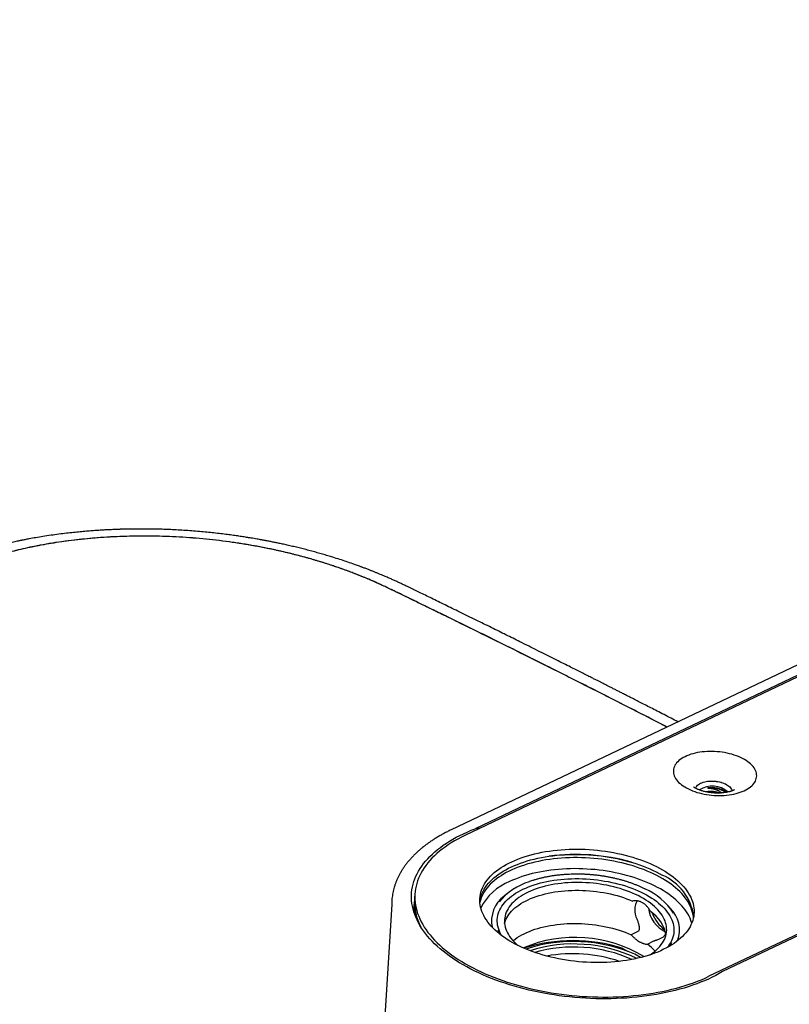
# Model space of a CAD drawing. Header units: millimetres. Extents: x 8 to 1894, y 12 to 2723.
# Tile 52 of 152: x 1396 to 1496, y 1117 to 1245. Entities that reach past the tile are written whole.
import ezdxf

# ---------------------------------------------------------------- set-up
doc = ezdxf.new("R2010")
doc.units = ezdxf.units.MM

msp = doc.modelspace()

# ---------------------------------------------------------------- linework, layer by layer
at = {"color": 7, "linetype": 'Continuous', "lineweight": 30}
for p, q in [((1672.87, 1244.85), (1451.9, 1139.61)), ((1676.99, 1245.22), (1453.69, 1138.87)), ((1676.55, 1245.25), (1455.01, 1139.74)), ((1708.81, 1226.85), (1485.51, 1120.5)), ((1708.83, 1226.61), (1487.29, 1121.11)), ((1487.8, 1144.49), (1487.76, 1144.54)), ((1447.16, 1131.31), (1447.11, 1130.64)), ((1459.11, 1131.21), (1458.82, 1130.97)), ((1447.08, 1130.21), (1447, 1129)), ((1444.14, 1129.88), (1442.87, 1109.53)), ((1480.46, 1129.4), (1480.21, 1129.68)), ((1476.22, 1126.33), (1475.36, 1125.92)), ((1477.48, 1124.7), (1478.33, 1125.11)), ((1474.2, 1124.16), (1474.87, 1123.77)), ((1474.2, 1124.16), (1474.2, 1124.01)), ((1476.59, 1122.94), (1475.84, 1123.37))]:
    msp.add_line(p, q, dxfattribs=at)
at = {"color": 7, "linetype": 'Continuous', "lineweight": 30, "flags": 128}
for points in [[(1490.14, 1148.78), (1489.89, 1148.91), (1489.64, 1149.03), (1489.37, 1149.15), (1489.09, 1149.26), (1488.8, 1149.36), (1488.5, 1149.45), (1488.2, 1149.53), (1487.88, 1149.61), (1487.56, 1149.67), (1487.24, 1149.72), (1486.91, 1149.76), (1486.58, 1149.79), (1486.25, 1149.82), (1485.92, 1149.83), (1485.59, 1149.83), (1485.26, 1149.81), (1484.94, 1149.79), (1484.62, 1149.76), (1484.31, 1149.72), (1484, 1149.67), (1483.71, 1149.6), (1483.42, 1149.53), (1483.14, 1149.45), (1482.88, 1149.35), (1482.63, 1149.25), (1482.39, 1149.14), (1482.17, 1149.03), (1481.96, 1148.9), (1481.77, 1148.77), (1481.59, 1148.63), (1481.44, 1148.48), (1481.3, 1148.33), (1481.18, 1148.18), (1481.08, 1148.02), (1481, 1147.85), (1480.93, 1147.68), (1480.89, 1147.51), (1480.87, 1147.34), (1480.87, 1147.16), (1480.88, 1146.99), (1480.92, 1146.81), (1480.98, 1146.64), (1481.06, 1146.46), (1481.16, 1146.29), (1481.27, 1146.12), (1481.41, 1145.96), (1481.56, 1145.79), (1481.74, 1145.64), (1481.92, 1145.48), (1482.13, 1145.33), (1482.35, 1145.19), (1482.58, 1145.06), (1482.83, 1144.93), (1483.09, 1144.81), (1483.37, 1144.69), (1483.65, 1144.59), (1483.95, 1144.49), (1484.25, 1144.41), (1484.56, 1144.33), (1484.88, 1144.26), (1485.2, 1144.2), (1485.53, 1144.16), (1485.86, 1144.12), (1486.19, 1144.09), (1486.52, 1144.08), (1486.85, 1144.07), (1487.18, 1144.08), (1487.5, 1144.09), (1487.82, 1144.12), (1488.14, 1144.16), (1488.45, 1144.21), (1488.75, 1144.26), (1489.04, 1144.33), (1489.32, 1144.41), (1489.59, 1144.5), (1489.85, 1144.59), (1490.09, 1144.7), (1490.32, 1144.81), (1490.54, 1144.93), (1490.74, 1145.06), (1490.92, 1145.2), (1491.09, 1145.34), (1491.24, 1145.49), (1491.37, 1145.64), (1491.48, 1145.8), (1491.57, 1145.97), (1491.64, 1146.13), (1491.69, 1146.3), (1491.72, 1146.47), (1491.74, 1146.65), (1491.73, 1146.82), (1491.7, 1147), (1491.65, 1147.17), (1491.58, 1147.35), (1491.49, 1147.52), (1491.39, 1147.69), (1491.26, 1147.86), (1491.12, 1148.02), (1490.95, 1148.19), (1490.77, 1148.34), (1490.58, 1148.49), (1490.36, 1148.64), (1490.14, 1148.78)], [(1483.76, 1145.03), (1483.79, 1145.09), (1483.85, 1145.2), (1483.93, 1145.31), (1484.03, 1145.41), (1484.14, 1145.5), (1484.28, 1145.59), (1484.43, 1145.67), (1484.59, 1145.74), (1484.77, 1145.8), (1484.96, 1145.85), (1485.16, 1145.89), (1485.37, 1145.93), (1485.58, 1145.95), (1485.8, 1145.96), (1486.02, 1145.96), (1486.24, 1145.95), (1486.46, 1145.92), (1486.68, 1145.89), (1486.9, 1145.85), (1487.11, 1145.79), (1487.31, 1145.73), (1487.49, 1145.66), (1487.67, 1145.58), (1487.84, 1145.49), (1487.99, 1145.4), (1488.12, 1145.3), (1488.24, 1145.19), (1488.34, 1145.08), (1488.42, 1144.97), (1488.48, 1144.85), (1488.52, 1144.73), (1488.53, 1144.69)], [(1487.29, 1121.11), (1486.85, 1120.86), (1486.4, 1120.61), (1485.93, 1120.38), (1485.44, 1120.15), (1484.94, 1119.93), (1484.43, 1119.72), (1483.91, 1119.52), (1483.37, 1119.33), (1482.82, 1119.15), (1482.26, 1118.97), (1481.68, 1118.81), (1481.1, 1118.66), (1480.51, 1118.51), (1479.9, 1118.38), (1479.29, 1118.25), (1478.67, 1118.14), (1478.04, 1118.04), (1477.4, 1117.94), (1476.76, 1117.86), (1476.11, 1117.79), (1475.45, 1117.72), (1474.79, 1117.67), (1474.12, 1117.63), (1473.45, 1117.6), (1472.78, 1117.58), (1472.11, 1117.57), (1471.43, 1117.57), (1470.75, 1117.58), (1470.07, 1117.61), (1469.39, 1117.64), (1468.7, 1117.69), (1468.02, 1117.74), (1467.34, 1117.81), (1466.67, 1117.88), (1465.99, 1117.97), (1465.32, 1118.07), (1464.66, 1118.17), (1463.99, 1118.29), (1463.34, 1118.42), (1462.68, 1118.56), (1462.04, 1118.71), (1461.4, 1118.86), (1460.76, 1119.03), (1460.14, 1119.21), (1459.52, 1119.39), (1458.92, 1119.59), (1458.32, 1119.79), (1457.73, 1120), (1457.16, 1120.22), (1456.59, 1120.45), (1456.03, 1120.69), (1455.49, 1120.94), (1454.96, 1121.19), (1454.45, 1121.45), (1453.94, 1121.72), (1453.45, 1121.99), (1452.98, 1122.28), (1452.52, 1122.56), (1452.07, 1122.86), (1451.64, 1123.16), (1451.23, 1123.47), (1450.83, 1123.78), (1450.45, 1124.1), (1450.08, 1124.42), (1449.74, 1124.75), (1449.41, 1125.08), (1449.1, 1125.41), (1448.8, 1125.75), (1448.53, 1126.09), (1448.27, 1126.44), (1448.03, 1126.79), (1447.82, 1127.14), (1447.62, 1127.49), (1447.44, 1127.85), (1447.28, 1128.21), (1447.14, 1128.57), (1447.02, 1128.93), (1446.92, 1129.29), (1446.84, 1129.65), (1446.78, 1130.01), (1446.74, 1130.37), (1446.72, 1130.73), (1446.72, 1131.09), (1446.74, 1131.44), (1446.78, 1131.8), (1446.85, 1132.15), (1446.93, 1132.5), (1447.03, 1132.85), (1447.15, 1133.2), (1447.29, 1133.54), (1447.45, 1133.88), (1447.64, 1134.22), (1447.84, 1134.55), (1448.06, 1134.88), (1448.3, 1135.2), (1448.55, 1135.52), (1448.83, 1135.84), (1449.13, 1136.14), (1449.44, 1136.45), (1449.77, 1136.74), (1450.12, 1137.03), (1450.48, 1137.32), (1450.87, 1137.59), (1451.27, 1137.86), (1451.68, 1138.13), (1452.11, 1138.38), (1452.56, 1138.63), (1453.02, 1138.87), (1453.5, 1139.1), (1453.99, 1139.32), (1454.5, 1139.54), (1455.01, 1139.74)], [(1453.69, 1138.87), (1453.22, 1138.64), (1452.77, 1138.4), (1452.33, 1138.15), (1451.9, 1137.89), (1451.49, 1137.63), (1451.1, 1137.36), (1450.72, 1137.08), (1450.36, 1136.8), (1450.02, 1136.51), (1449.7, 1136.21), (1449.39, 1135.91), (1449.11, 1135.6), (1448.84, 1135.28), (1448.59, 1134.96), (1448.36, 1134.64), (1448.15, 1134.31), (1447.96, 1133.98), (1447.79, 1133.64), (1447.64, 1133.3), (1447.51, 1132.96), (1447.4, 1132.61), (1447.31, 1132.26), (1447.24, 1131.91), (1447.19, 1131.56), (1447.16, 1131.2), (1447.15, 1130.84), (1447.16, 1130.49), (1447.19, 1130.13), (1447.24, 1129.77), (1447.32, 1129.41), (1447.41, 1129.05), (1447.52, 1128.69), (1447.66, 1128.33), (1447.81, 1127.98), (1447.98, 1127.62), (1448.18, 1127.27), (1448.39, 1126.92), (1448.62, 1126.57), (1448.87, 1126.23), (1449.14, 1125.89), (1449.43, 1125.55), (1449.74, 1125.21), (1450.06, 1124.88), (1450.41, 1124.55), (1450.77, 1124.23), (1451.15, 1123.92), (1451.54, 1123.61), (1451.95, 1123.3), (1452.38, 1123), (1452.82, 1122.71), (1453.28, 1122.42), (1453.76, 1122.14), (1454.24, 1121.86), (1454.74, 1121.6), (1455.26, 1121.34), (1455.79, 1121.09), (1456.33, 1120.84), (1456.88, 1120.61), (1457.45, 1120.38), (1458.02, 1120.16), (1458.61, 1119.95), (1459.21, 1119.75), (1459.81, 1119.55), (1460.43, 1119.37), (1461.05, 1119.2), (1461.68, 1119.03), (1462.32, 1118.88), (1462.96, 1118.73), (1463.62, 1118.6), (1464.27, 1118.47), (1464.93, 1118.36), (1465.6, 1118.26), (1466.27, 1118.16), (1466.94, 1118.08), (1467.61, 1118.01), (1468.29, 1117.95), (1468.97, 1117.89), (1469.65, 1117.85), (1470.33, 1117.82), (1471, 1117.81), (1471.68, 1117.8), (1472.35, 1117.8), (1473.03, 1117.81), (1473.69, 1117.84), (1474.36, 1117.87), (1475.02, 1117.92), (1475.68, 1117.98), (1476.33, 1118.05), (1476.97, 1118.12), (1477.61, 1118.21), (1478.24, 1118.31), (1478.86, 1118.42), (1479.47, 1118.54), (1480.08, 1118.67), (1480.67, 1118.81), (1481.26, 1118.96), (1481.83, 1119.12), (1482.4, 1119.29), (1482.95, 1119.47), (1483.49, 1119.66), (1484.01, 1119.86), (1484.53, 1120.06), (1485.03, 1120.28), (1485.51, 1120.5)], [(1479.47, 1134.38), (1479.84, 1134.16), (1480.19, 1133.93), (1480.53, 1133.7), (1480.85, 1133.46), (1481.16, 1133.22), (1481.45, 1132.97), (1481.73, 1132.71), (1481.98, 1132.45), (1482.22, 1132.19), (1482.44, 1131.92), (1482.64, 1131.65), (1482.82, 1131.38), (1482.99, 1131.1), (1483.13, 1130.83), (1483.25, 1130.55), (1483.36, 1130.27), (1483.44, 1129.99), (1483.51, 1129.7), (1483.55, 1129.42), (1483.57, 1129.14), (1483.58, 1128.86), (1483.56, 1128.58), (1483.52, 1128.3), (1483.47, 1128.03), (1483.39, 1127.76), (1483.29, 1127.48), (1483.17, 1127.22), (1483.04, 1126.95), (1482.88, 1126.69), (1482.71, 1126.44), (1482.51, 1126.19), (1482.3, 1125.94), (1482.07, 1125.7), (1481.82, 1125.47), (1481.55, 1125.24), (1481.27, 1125.02), (1480.96, 1124.8), (1480.65, 1124.59), (1480.31, 1124.39), (1479.96, 1124.2), (1479.6, 1124.02), (1479.22, 1123.84), (1478.83, 1123.67), (1478.42, 1123.51), (1478, 1123.36), (1477.57, 1123.22), (1477.13, 1123.09), (1476.67, 1122.96), (1476.21, 1122.85), (1475.73, 1122.75), (1475.25, 1122.66), (1474.76, 1122.57), (1474.26, 1122.5), (1473.76, 1122.44), (1473.25, 1122.39), (1472.73, 1122.35), (1472.21, 1122.32), (1471.69, 1122.3), (1471.16, 1122.29), (1470.63, 1122.29), (1470.1, 1122.3), (1469.56, 1122.33), (1469.03, 1122.36), (1468.5, 1122.41), (1467.97, 1122.46), (1467.44, 1122.53), (1466.92, 1122.6), (1466.4, 1122.69), (1465.89, 1122.79), (1465.38, 1122.89), (1464.87, 1123.01), (1464.37, 1123.14), (1463.88, 1123.27), (1463.4, 1123.42), (1462.93, 1123.57), (1462.47, 1123.73), (1462.02, 1123.9), (1461.58, 1124.08), (1461.15, 1124.27), (1460.73, 1124.47), (1460.32, 1124.67), (1459.93, 1124.88), (1459.56, 1125.1), (1459.19, 1125.32), (1458.85, 1125.55), (1458.51, 1125.79), (1458.2, 1126.03), (1457.9, 1126.28), (1457.62, 1126.53), (1457.35, 1126.79), (1457.11, 1127.05), (1456.88, 1127.32), (1456.67, 1127.58), (1456.48, 1127.86), (1456.3, 1128.13), (1456.15, 1128.41), (1456.02, 1128.68), (1455.9, 1128.96), (1455.81, 1129.25), (1455.73, 1129.53), (1455.68, 1129.81), (1455.64, 1130.09), (1455.63, 1130.37), (1455.64, 1130.65), (1455.66, 1130.93), (1455.71, 1131.21), (1455.78, 1131.48), (1455.87, 1131.75), (1455.97, 1132.02), (1456.1, 1132.29), (1456.25, 1132.55), (1456.41, 1132.81), (1456.6, 1133.06), (1456.8, 1133.31), (1457.02, 1133.55), (1457.26, 1133.79), (1457.52, 1134.02), (1457.8, 1134.24), (1458.09, 1134.46), (1458.4, 1134.67), (1458.73, 1134.88), (1459.07, 1135.08), (1459.43, 1135.26), (1459.8, 1135.45), (1460.19, 1135.62), (1460.59, 1135.78), (1461, 1135.94), (1461.42, 1136.08), (1461.86, 1136.22), (1462.31, 1136.35), (1462.77, 1136.46), (1463.24, 1136.57), (1463.72, 1136.67), (1464.2, 1136.76), (1464.7, 1136.84), (1465.2, 1136.9), (1465.71, 1136.96), (1466.22, 1137.01), (1466.74, 1137.04), (1467.26, 1137.07), (1467.79, 1137.08), (1468.32, 1137.08), (1468.85, 1137.08), (1469.38, 1137.06), (1469.91, 1137.03), (1470.44, 1136.99), (1470.97, 1136.94), (1471.5, 1136.88), (1472.03, 1136.81), (1472.55, 1136.73), (1473.07, 1136.64), (1473.58, 1136.53), (1474.09, 1136.42), (1474.59, 1136.3), (1475.08, 1136.17), (1475.57, 1136.03), (1476.04, 1135.88), (1476.51, 1135.72), (1476.97, 1135.56), (1477.41, 1135.38), (1477.85, 1135.2), (1478.27, 1135), (1478.68, 1134.8), (1479.08, 1134.6), (1479.47, 1134.38)], [(1455.63, 1130.36), (1455.66, 1130.53), (1455.73, 1130.8), (1455.82, 1131.07), (1455.92, 1131.34), (1456.05, 1131.61), (1456.2, 1131.87), (1456.36, 1132.13), (1456.55, 1132.38), (1456.75, 1132.63), (1456.97, 1132.87), (1457.22, 1133.11), (1457.47, 1133.34), (1457.75, 1133.56), (1458.04, 1133.78), (1458.35, 1134), (1458.68, 1134.2), (1459.02, 1134.4), (1459.38, 1134.59), (1459.75, 1134.77), (1460.14, 1134.94), (1460.54, 1135.1), (1460.95, 1135.26), (1461.37, 1135.4), (1461.81, 1135.54), (1462.26, 1135.67), (1462.72, 1135.79), (1463.19, 1135.89), (1463.67, 1135.99), (1464.15, 1136.08), (1464.65, 1136.16), (1465.15, 1136.22), (1465.66, 1136.28), (1466.17, 1136.33), (1466.69, 1136.36), (1467.21, 1136.39), (1467.74, 1136.4), (1468.27, 1136.4), (1468.8, 1136.4), (1469.33, 1136.38), (1469.86, 1136.35), (1470.39, 1136.31), (1470.92, 1136.26), (1471.45, 1136.2), (1471.98, 1136.13), (1472.5, 1136.05), (1473.02, 1135.96), (1473.53, 1135.85), (1474.04, 1135.74), (1474.54, 1135.62), (1475.03, 1135.49), (1475.52, 1135.35), (1475.99, 1135.2), (1476.46, 1135.04), (1476.92, 1134.88), (1477.37, 1134.7), (1477.8, 1134.52), (1478.22, 1134.32), (1478.64, 1134.12), (1479.03, 1133.92), (1479.42, 1133.7)], [(1483.49, 1128.12), (1483.48, 1128.25), (1483.44, 1128.53), (1483.38, 1128.81), (1483.3, 1129.09), (1483.2, 1129.37), (1483.08, 1129.65), (1482.94, 1129.93), (1482.78, 1130.21), (1482.61, 1130.48), (1482.41, 1130.75), (1482.2, 1131.02), (1481.96, 1131.28), (1481.71, 1131.54), (1481.44, 1131.8), (1481.16, 1132.05), (1480.85, 1132.3), (1480.53, 1132.54), (1480.2, 1132.77), (1479.85, 1133), (1479.48, 1133.22), (1479.1, 1133.44), (1478.71, 1133.65), (1478.3, 1133.85), (1477.88, 1134.04), (1477.44, 1134.23), (1477, 1134.41), (1476.55, 1134.58), (1476.08, 1134.74), (1475.61, 1134.89), (1475.12, 1135.03), (1474.63, 1135.17), (1474.13, 1135.29), (1473.63, 1135.4), (1473.12, 1135.51), (1472.6, 1135.6), (1472.08, 1135.69), (1471.55, 1135.76), (1471.02, 1135.82), (1470.49, 1135.87), (1469.96, 1135.92), (1469.43, 1135.95), (1468.9, 1135.97), (1468.37, 1135.98), (1467.84, 1135.98), (1467.31, 1135.97), (1466.79, 1135.94), (1466.27, 1135.91), (1465.75, 1135.87), (1465.24, 1135.81), (1464.74, 1135.75), (1464.24, 1135.67), (1463.76, 1135.59), (1463.28, 1135.49), (1462.8, 1135.39), (1462.34, 1135.27), (1461.89, 1135.15), (1461.45, 1135.01), (1461.02, 1134.87), (1460.61, 1134.72), (1460.2, 1134.56), (1459.81, 1134.39), (1459.44, 1134.21), (1459.08, 1134.02), (1458.73, 1133.82), (1458.4, 1133.62), (1458.09, 1133.41), (1457.79, 1133.2), (1457.51, 1132.97), (1457.25, 1132.74), (1457, 1132.51), (1456.78, 1132.26), (1456.57, 1132.02), (1456.38, 1131.77), (1456.21, 1131.51), (1456.05, 1131.25), (1455.92, 1130.98), (1455.81, 1130.72), (1455.72, 1130.44), (1455.65, 1130.17), (1455.64, 1130.14)], [(1483.26, 1127.41), (1483.24, 1127.51), (1483.15, 1127.79), (1483.04, 1128.07), (1482.91, 1128.35), (1482.76, 1128.63), (1482.59, 1128.9), (1482.41, 1129.17), (1482.2, 1129.44), (1481.98, 1129.71), (1481.73, 1129.97), (1481.47, 1130.23), (1481.2, 1130.48), (1480.9, 1130.73), (1480.59, 1130.97), (1480.26, 1131.21), (1479.92, 1131.44), (1479.56, 1131.67), (1479.19, 1131.89), (1478.8, 1132.1), (1478.4, 1132.31), (1477.98, 1132.51), (1477.56, 1132.7), (1477.12, 1132.88), (1476.67, 1133.05), (1476.21, 1133.22), (1475.74, 1133.37), (1475.26, 1133.52), (1474.77, 1133.66), (1474.28, 1133.79), (1473.78, 1133.9), (1473.27, 1134.01), (1472.75, 1134.11), (1472.23, 1134.2), (1471.71, 1134.28), (1471.18, 1134.35), (1470.66, 1134.41), (1470.12, 1134.45), (1469.59, 1134.49), (1469.06, 1134.52), (1468.53, 1134.53), (1468, 1134.54), (1467.47, 1134.53), (1466.95, 1134.51), (1466.42, 1134.49), (1465.91, 1134.45), (1465.39, 1134.4), (1464.89, 1134.34), (1464.39, 1134.27), (1463.89, 1134.19), (1463.41, 1134.1), (1462.93, 1134), (1462.47, 1133.89), (1462.01, 1133.77), (1461.57, 1133.64), (1461.13, 1133.5), (1460.71, 1133.35), (1460.3, 1133.19), (1459.9, 1133.03), (1459.52, 1132.85)], [(1458.48, 1125.82), (1458.43, 1125.89), (1458.3, 1126.14), (1458.18, 1126.39), (1458.09, 1126.65), (1458.01, 1126.9), (1457.95, 1127.16), (1457.92, 1127.41), (1457.9, 1127.67), (1457.91, 1127.92), (1457.93, 1128.18), (1457.97, 1128.43), (1458.04, 1128.67), (1458.12, 1128.92), (1458.23, 1129.16), (1458.35, 1129.4), (1458.49, 1129.64), (1458.66, 1129.87), (1458.84, 1130.09), (1459.04, 1130.31), (1459.26, 1130.53), (1459.49, 1130.74), (1459.75, 1130.94), (1460.02, 1131.14), (1460.3, 1131.33), (1460.61, 1131.51), (1460.93, 1131.68), (1461.26, 1131.85), (1461.61, 1132.01), (1461.97, 1132.16), (1462.34, 1132.3), (1462.73, 1132.43), (1463.13, 1132.55), (1463.54, 1132.67), (1463.96, 1132.77), (1464.39, 1132.86), (1464.82, 1132.94), (1465.27, 1133.02), (1465.72, 1133.08), (1466.18, 1133.13), (1466.65, 1133.17), (1467.12, 1133.21), (1467.6, 1133.23), (1468.07, 1133.24), (1468.55, 1133.24), (1469.04, 1133.22), (1469.52, 1133.2), (1470, 1133.17), (1470.48, 1133.13), (1470.96, 1133.07), (1471.44, 1133.01), (1471.91, 1132.93), (1472.38, 1132.85), (1472.84, 1132.75), (1473.3, 1132.65), (1473.75, 1132.53), (1474.19, 1132.41), (1474.63, 1132.28), (1475.06, 1132.14), (1475.47, 1131.98), (1475.88, 1131.83), (1476.27, 1131.66), (1476.65, 1131.48), (1477.02, 1131.3), (1477.38, 1131.11), (1477.72, 1130.91), (1478.05, 1130.71), (1478.36, 1130.5), (1478.65, 1130.28), (1478.93, 1130.06), (1479.2, 1129.83), (1479.44, 1129.6), (1479.67, 1129.37), (1479.88, 1129.13), (1480.08, 1128.88), (1480.25, 1128.64), (1480.41, 1128.39), (1480.54, 1128.14), (1480.66, 1127.88), (1480.75, 1127.63), (1480.83, 1127.37), (1480.89, 1127.12), (1480.92, 1126.86), (1480.94, 1126.61), (1480.93, 1126.36), (1480.91, 1126.1), (1480.87, 1125.85), (1480.8, 1125.6), (1480.72, 1125.36), (1480.61, 1125.11), (1480.49, 1124.88), (1480.34, 1124.64), (1480.18, 1124.41), (1480.06, 1124.25)], [(1477.79, 1123.29), (1477.97, 1123.41), (1478.24, 1123.59), (1478.48, 1123.79), (1478.71, 1123.99), (1478.93, 1124.2), (1479.12, 1124.41), (1479.3, 1124.63), (1479.46, 1124.85), (1479.59, 1125.07), (1479.71, 1125.3), (1479.81, 1125.54), (1479.89, 1125.78), (1479.94, 1126.02), (1479.98, 1126.26), (1480, 1126.5), (1479.99, 1126.75), (1479.97, 1126.99), (1479.93, 1127.24), (1479.86, 1127.48), (1479.78, 1127.73), (1479.67, 1127.97), (1479.55, 1128.22), (1479.4, 1128.46), (1479.24, 1128.69), (1479.06, 1128.93), (1478.86, 1129.16), (1478.64, 1129.39), (1478.4, 1129.61), (1478.15, 1129.83), (1477.88, 1130.04), (1477.59, 1130.25), (1477.29, 1130.45), (1476.97, 1130.65), (1476.64, 1130.84), (1476.29, 1131.02), (1475.93, 1131.19), (1475.56, 1131.36), (1475.17, 1131.51), (1474.78, 1131.66), (1474.37, 1131.8), (1473.95, 1131.94), (1473.53, 1132.06), (1473.1, 1132.17), (1472.66, 1132.27), (1472.21, 1132.37), (1471.76, 1132.45), (1471.31, 1132.52), (1470.85, 1132.59), (1470.39, 1132.64), (1469.92, 1132.68), (1469.46, 1132.71), (1468.99, 1132.73), (1468.53, 1132.74), (1468.07, 1132.74), (1467.61, 1132.72), (1467.15, 1132.7), (1466.7, 1132.67), (1466.25, 1132.62), (1465.81, 1132.57), (1465.38, 1132.5), (1464.95, 1132.43), (1464.54, 1132.34), (1464.13, 1132.24), (1463.73, 1132.14), (1463.35, 1132.02), (1462.97, 1131.9), (1462.61, 1131.76), (1462.26, 1131.62), (1461.92, 1131.47)], [(1461.92, 1131.47), (1461.6, 1131.31), (1461.3, 1131.14), (1461.01, 1130.96), (1460.73, 1130.78), (1460.48, 1130.59), (1460.24, 1130.39), (1460.02, 1130.19), (1459.81, 1129.98), (1459.63, 1129.76), (1459.46, 1129.54), (1459.31, 1129.32), (1459.19, 1129.09), (1459.08, 1128.86), (1458.99, 1128.62), (1458.92, 1128.38), (1458.87, 1128.14), (1458.85, 1127.9), (1458.84, 1127.65), (1458.85, 1127.41), (1458.89, 1127.16), (1458.94, 1126.92), (1459.02, 1126.67), (1459.11, 1126.43), (1459.23, 1126.18), (1459.36, 1125.94), (1459.51, 1125.7), (1459.69, 1125.47), (1459.88, 1125.23), (1460.09, 1125), (1460.32, 1124.78), (1460.56, 1124.56), (1460.58, 1124.54)], [(1458.86, 1127.39), (1458.86, 1127.42), (1458.93, 1127.66), (1459.03, 1127.89), (1459.14, 1128.12), (1459.27, 1128.35), (1459.42, 1128.57), (1459.59, 1128.79), (1459.78, 1129), (1459.99, 1129.21), (1460.21, 1129.41), (1460.46, 1129.61), (1460.72, 1129.8), (1460.99, 1129.98), (1461.29, 1130.15), (1461.6, 1130.32), (1461.92, 1130.48), (1462.26, 1130.63), (1462.61, 1130.77), (1462.97, 1130.9), (1463.35, 1131.03), (1463.74, 1131.14), (1464.14, 1131.24), (1464.55, 1131.34), (1464.96, 1131.42), (1465.39, 1131.5), (1465.83, 1131.56), (1466.27, 1131.61), (1466.71, 1131.66), (1467.17, 1131.69), (1467.62, 1131.71), (1468.08, 1131.72), (1468.54, 1131.72), (1469.01, 1131.71), (1469.47, 1131.69), (1469.94, 1131.65), (1470.4, 1131.61), (1470.86, 1131.56), (1471.32, 1131.49), (1471.77, 1131.42), (1472.22, 1131.33), (1472.67, 1131.24), (1473.1, 1131.13), (1473.53, 1131.02), (1473.96, 1130.89), (1474.37, 1130.76), (1474.77, 1130.62), (1475.17, 1130.47), (1475.55, 1130.31)], [(1459.96, 1125.14), (1460, 1125.17), (1460.25, 1125.36), (1460.52, 1125.55), (1460.8, 1125.73), (1461.1, 1125.9), (1461.42, 1126.06), (1461.75, 1126.21), (1462.09, 1126.36), (1462.44, 1126.5), (1462.81, 1126.63), (1463.19, 1126.74), (1463.59, 1126.85), (1463.99, 1126.95), (1464.4, 1127.04), (1464.82, 1127.12), (1465.25, 1127.19), (1465.69, 1127.25), (1466.13, 1127.3), (1466.58, 1127.34), (1467.03, 1127.37), (1467.49, 1127.38), (1467.95, 1127.39), (1468.41, 1127.39), (1468.87, 1127.37), (1469.33, 1127.35), (1469.8, 1127.31), (1470.26, 1127.26), (1470.72, 1127.2), (1471.17, 1127.14), (1471.62, 1127.06), (1472.07, 1126.97), (1472.51, 1126.87), (1472.95, 1126.76), (1473.37, 1126.64), (1473.79, 1126.52), (1474.2, 1126.38), (1474.6, 1126.24), (1474.99, 1126.08), (1475.36, 1125.92)]]:
    msp.add_lwpolyline(points, dxfattribs=at)
at = {"color": 7, "linetype": 'Continuous', "lineweight": 30}
for centre, radius, start, end in [((1485.77, 1139.6), 6.33, 77.4665, 94.23), ((1485.95, 1142.17), 3.13, 49.1009, 122.5904), ((1485.92, 1141.91), 3.2, 55.1078, 100.519), ((1485.94, 1141.77), 2.81, 69.9596, 85.0314), ((1468.18, 1110.01), 26.38, 74.0689, 97.6276), ((1462.17, 1126.19), 7.17, 111.6792, 153.3021), ((1464.46, 1125.1), 8.1, 107.0993, 140.8481), ((1476.68, 1127.35), 6.92, 8.1752, 66.7011), ((1473.74, 1124.08), 8.53, 33.13, 66.5665), ((1453.41, 1129.76), 6.34, 173.9713, 193.1526), ((1454.01, 1130.23), 6.91, 176.6494, 208.3237), ((1461.15, 1127.73), 3.99, 125.6305, 192.0731), ((1481.67, 1129.96), 4.1, 187.9208, 243.4458), ((1475.31, 1125.06), 4.67, 9.8678, 56.3988), ((1482.38, 1130.24), 4.51, 199.0223, 234.2994), ((1477.69, 1126.53), 3.99, 339.6176, 46.072), ((1462.27, 1128.57), 4.74, 204.8748, 213.9216), ((1468.05, 1108.21), 17.36, 58.8312, 112.8653), ((1467.76, 1103.68), 21.47, 72.5233, 107.3333), ((1467.83, 1104.96), 20.08, 66.5035, 107.9822), ((1476.7, 1127.52), 4.74, 317.7818, 326.8632), ((1467.86, 1105.83), 18.89, 64.1475, 107.5199), ((1467.85, 1105.66), 18.66, 65.9052, 105.7628), ((1473.28, 1119.03), 7.05, 42.4497, 53.4736), ((1467.73, 1103.98), 19.46, 71.6782, 99.9919)]:
    msp.add_arc(centre, radius, start, end, dxfattribs=at)
msp.add_ellipse((1465.85, 1082.94), major_axis=(-11.23, 56.74), ratio=0.294215, start_param=6.226837, end_param=6.25968, dxfattribs=at)
for points, knots in [([(1481.47, 1153.69), (1481.18, 1153.84), (1480.57, 1154.16), (1479.67, 1154.62), (1478.78, 1155.08), (1477.95, 1155.5), (1477.19, 1155.89), (1476.48, 1156.26), (1475.82, 1156.59), (1475.21, 1156.9), (1474.65, 1157.19), (1474.15, 1157.45), (1473.69, 1157.68), (1473.33, 1157.86), (1473.04, 1158.01), (1472.84, 1158.11), (1472.65, 1158.21), (1472.47, 1158.3), (1472.28, 1158.39), (1472.07, 1158.5), (1471.83, 1158.62), (1471.54, 1158.77), (1471.22, 1158.93), (1470.85, 1159.12), (1470.45, 1159.32), (1469.96, 1159.57), (1469.37, 1159.86), (1468.7, 1160.2), (1467.99, 1160.56), (1467.2, 1160.96), (1466.31, 1161.41), (1465.32, 1161.9), (1464.27, 1162.43), (1463.18, 1162.97), (1462.03, 1163.55), (1460.95, 1164.08), (1459.95, 1164.58), (1459.03, 1165.04), (1458.08, 1165.51), (1457.11, 1165.99), (1456.14, 1166.47), (1455.12, 1166.97), (1454.08, 1167.47), (1453.04, 1167.98), (1452.05, 1168.46), (1451.11, 1168.92), (1450.21, 1169.36), (1449.36, 1169.79), (1448.55, 1170.18), (1447.78, 1170.56), (1447.06, 1170.91), (1446.38, 1171.24), (1445.78, 1171.52), (1445.27, 1171.76), (1444.82, 1171.97), (1444.38, 1172.17), (1443.92, 1172.37), (1443.49, 1172.56), (1443.12, 1172.72), (1442.79, 1172.85), (1442.46, 1172.99), (1442.11, 1173.14), (1441.74, 1173.29), (1441.37, 1173.43), (1441.04, 1173.56), (1440.77, 1173.66), (1440.57, 1173.74), (1440.39, 1173.8), (1440.25, 1173.86), (1440.09, 1173.92), (1439.9, 1173.99), (1439.66, 1174.07), (1439.37, 1174.18), (1438.89, 1174.35), (1438.21, 1174.58), (1437.35, 1174.87), (1436.55, 1175.12), (1435.8, 1175.35), (1435.12, 1175.55), (1434.42, 1175.75), (1433.7, 1175.94), (1432.97, 1176.14), (1432.25, 1176.32), (1431.54, 1176.49), (1430.86, 1176.65), (1430.21, 1176.8), (1429.63, 1176.93), (1429.1, 1177.04), (1428.68, 1177.12), (1428.36, 1177.19), (1428.13, 1177.23), (1427.92, 1177.27), (1427.75, 1177.31), (1427.61, 1177.33), (1427.48, 1177.35), (1427.35, 1177.38), (1427.15, 1177.42), (1426.89, 1177.46), (1426.56, 1177.52), (1426.19, 1177.59), (1425.79, 1177.65), (1425.3, 1177.73), (1424.72, 1177.82), (1424.03, 1177.93), (1423.29, 1178.03), (1422.48, 1178.14), (1421.62, 1178.24), (1420.72, 1178.34), (1419.78, 1178.44), (1418.81, 1178.53), (1417.79, 1178.6), (1416.78, 1178.67), (1415.8, 1178.73), (1414.88, 1178.77), (1414.02, 1178.8), (1413.22, 1178.82), (1412.47, 1178.83), (1411.79, 1178.83), (1411.16, 1178.83), (1410.6, 1178.83), (1410.09, 1178.82), (1409.69, 1178.82), (1409.38, 1178.81), (1409.15, 1178.8), (1408.96, 1178.8), (1408.8, 1178.79), (1408.68, 1178.79), (1408.55, 1178.78), (1408.38, 1178.78), (1408.16, 1178.77), (1407.89, 1178.76), (1407.51, 1178.74), (1407.03, 1178.72), (1406.42, 1178.69), (1405.76, 1178.64), (1405.06, 1178.59), (1404.3, 1178.53), (1403.48, 1178.46), (1402.62, 1178.37), (1401.7, 1178.27), (1400.72, 1178.15), (1399.69, 1178.01), (1398.69, 1177.86), (1397.73, 1177.7), (1397.04, 1177.58), (1396.56, 1177.49), (1396.31, 1177.44), (1396.1, 1177.4), (1395.93, 1177.37), (1395.77, 1177.33), (1395.6, 1177.3), (1395.39, 1177.25), (1395.12, 1177.2), (1394.8, 1177.13), (1394.45, 1177.05), (1393.87, 1176.92), (1393.1, 1176.73), (1392.19, 1176.5), (1391.34, 1176.27), (1390.56, 1176.05), (1389.82, 1175.84), (1389.13, 1175.64), (1388.47, 1175.44), (1387.93, 1175.27), (1387.51, 1175.14), (1387.19, 1175.04), (1386.88, 1174.95), (1386.58, 1174.85), (1386.29, 1174.76), (1386.06, 1174.69), (1385.87, 1174.63), (1385.72, 1174.58), (1385.6, 1174.54), (1385.49, 1174.51), (1385.37, 1174.47), (1385.23, 1174.42), (1385.04, 1174.36), (1384.76, 1174.27), (1384.41, 1174.16), (1383.9, 1173.99), (1383.25, 1173.77), (1382.45, 1173.51), (1381.53, 1173.21), (1380.48, 1172.86), (1379.3, 1172.46), (1378.07, 1172.04), (1376.78, 1171.6), (1375.44, 1171.13), (1374.04, 1170.64), (1372.6, 1170.13), (1371.12, 1169.6), (1369.6, 1169.04), (1368.03, 1168.45), (1366.48, 1167.87), (1364.95, 1167.29), (1363.45, 1166.71), (1361.92, 1166.11), (1360.35, 1165.49), (1359.07, 1164.97), (1358.06, 1164.56), (1357.35, 1164.27), (1356.64, 1163.98), (1355.96, 1163.7), (1355.33, 1163.44), (1354.75, 1163.2), (1354.23, 1162.98), (1353.76, 1162.78), (1353.34, 1162.6), (1352.97, 1162.44), (1352.64, 1162.3), (1352.37, 1162.19), (1352.15, 1162.09), (1351.99, 1162.03), (1351.89, 1161.98), (1351.82, 1161.95), (1351.75, 1161.92), (1351.66, 1161.88), (1351.54, 1161.83), (1351.4, 1161.77), (1351.23, 1161.7), (1351.01, 1161.6), (1350.73, 1161.48), (1350.4, 1161.34), (1350.02, 1161.17), (1349.59, 1160.98), (1349.12, 1160.77), (1348.59, 1160.54), (1348.02, 1160.29), (1347.4, 1160.01), (1346.74, 1159.71), (1346.02, 1159.39), (1345.26, 1159.04), (1344.46, 1158.67), (1343.61, 1158.28), (1342.72, 1157.87), (1341.78, 1157.43), (1341.14, 1157.12), (1340.82, 1156.97)], [0, 0, 0, 0, 0.006878, 0.014291, 0.02124, 0.027725, 0.033657, 0.039193, 0.044332, 0.049074, 0.053421, 0.057371, 0.060926, 0.064084, 0.065866, 0.067492, 0.068962, 0.070275, 0.071674, 0.07327, 0.075177, 0.077393, 0.07992, 0.082756, 0.085903, 0.089304, 0.09423, 0.09944, 0.104934, 0.110712, 0.117961, 0.125613, 0.133666, 0.14212, 0.150975, 0.160236, 0.167086, 0.174143, 0.181411, 0.188888, 0.19651, 0.203905, 0.212255, 0.220209, 0.227768, 0.234931, 0.241835, 0.248357, 0.254527, 0.26036, 0.26586, 0.271008, 0.275793, 0.279284, 0.282542, 0.28563, 0.288959, 0.292597, 0.294774, 0.297048, 0.299418, 0.301883, 0.304443, 0.307091, 0.309528, 0.311171, 0.312581, 0.313757, 0.314699, 0.315618, 0.316876, 0.318496, 0.320476, 0.322725, 0.328219, 0.333875, 0.339701, 0.343988, 0.348365, 0.352832, 0.357388, 0.362033, 0.366635, 0.370934, 0.375304, 0.379293, 0.382902, 0.386128, 0.388968, 0.390546, 0.391975, 0.393253, 0.394318, 0.395118, 0.395748, 0.396578, 0.397646, 0.399326, 0.40135, 0.403575, 0.405982, 0.408569, 0.41235, 0.416461, 0.420904, 0.425678, 0.430786, 0.436231, 0.441684, 0.447447, 0.453518, 0.459593, 0.465338, 0.470748, 0.475822, 0.480557, 0.484954, 0.489012, 0.492671, 0.496008, 0.499023, 0.501718, 0.503192, 0.504537, 0.505685, 0.506626, 0.50736, 0.507957, 0.508943, 0.5103, 0.511953, 0.513706, 0.51706, 0.520702, 0.524632, 0.528852, 0.533457, 0.538369, 0.543618, 0.549246, 0.555256, 0.561648, 0.568423, 0.573992, 0.579797, 0.581621, 0.583219, 0.584569, 0.585671, 0.586525, 0.587607, 0.589, 0.590725, 0.592779, 0.595162, 0.597702, 0.604242, 0.610383, 0.616136, 0.621516, 0.626534, 0.63132, 0.635946, 0.640425, 0.642714, 0.644963, 0.647174, 0.649347, 0.651415, 0.653175, 0.654445, 0.655471, 0.656259, 0.657034, 0.657908, 0.658882, 0.659956, 0.662183, 0.664742, 0.667633, 0.673222, 0.678992, 0.684945, 0.693231, 0.701879, 0.71089, 0.720265, 0.730207, 0.740517, 0.751194, 0.762243, 0.773664, 0.785455, 0.797618, 0.808766, 0.820209, 0.831947, 0.84398, 0.856307, 0.861824, 0.867398, 0.873022, 0.878393, 0.883357, 0.887836, 0.891923, 0.895617, 0.898919, 0.901918, 0.904498, 0.90666, 0.908403, 0.909728, 0.910407, 0.91088, 0.911356, 0.912157, 0.913017, 0.914092, 0.915455, 0.917121, 0.919379, 0.922027, 0.925065, 0.928492, 0.932308, 0.936514, 0.941109, 0.946093, 0.951467, 0.957231, 0.963384, 0.969927, 0.97686, 0.984183, 0.991896, 1, 1, 1, 1]), ([(1480.04, 1153.01), (1479.33, 1153.37), (1476.74, 1154.71), (1472.23, 1157), (1466.74, 1159.77), (1461.5, 1162.39), (1456.69, 1164.77), (1452.92, 1166.62), (1450.53, 1167.79), (1449.49, 1168.3), (1449.06, 1168.51), (1448.91, 1168.58), (1448.86, 1168.61), (1448.81, 1168.63), (1448.76, 1168.66), (1448.71, 1168.68), (1448.42, 1168.82), (1447.89, 1169.08), (1447.16, 1169.44), (1446.48, 1169.77), (1445.86, 1170.07), (1445.28, 1170.35), (1444.77, 1170.59), (1444.33, 1170.81), (1443.93, 1171), (1443.59, 1171.17), (1443.29, 1171.31), (1443.04, 1171.42), (1442.87, 1171.5), (1442.74, 1171.57), (1442.62, 1171.62), (1442.46, 1171.69), (1442.3, 1171.77), (1442.14, 1171.84), (1441.97, 1171.91), (1441.81, 1171.98), (1441.36, 1172.18), (1440.77, 1172.43), (1440.03, 1172.73), (1439.42, 1172.97), (1438.82, 1173.2), (1438.22, 1173.43), (1437.61, 1173.65), (1437, 1173.86), (1436.07, 1174.17), (1434.82, 1174.57), (1433.22, 1175.04), (1431.61, 1175.47), (1429.97, 1175.87), (1428.33, 1176.23), (1426.68, 1176.55), (1425.02, 1176.84), (1423.34, 1177.1), (1421.64, 1177.32), (1419.92, 1177.51), (1418.19, 1177.67), (1416.45, 1177.78), (1414.72, 1177.86), (1413.01, 1177.91), (1411.3, 1177.91), (1409.6, 1177.88), (1407.9, 1177.82), (1406.28, 1177.72), (1404.77, 1177.6), (1403.38, 1177.46), (1402.04, 1177.3), (1400.72, 1177.11), (1399.4, 1176.9), (1398.14, 1176.66), (1396.93, 1176.42), (1395.77, 1176.17), (1394.49, 1175.86), (1393.54, 1175.61), (1392.93, 1175.45), (1392.76, 1175.4), (1392.58, 1175.35), (1392.41, 1175.3), (1392.24, 1175.25), (1392.07, 1175.21), (1391.61, 1175.07), (1390.84, 1174.85), (1389.76, 1174.52), (1388.63, 1174.17), (1387.45, 1173.8), (1386.23, 1173.4), (1384.96, 1172.99), (1383.64, 1172.55), (1382.26, 1172.09), (1380.82, 1171.6), (1379.6, 1171.18), (1378.64, 1170.85), (1377.96, 1170.61), (1377.29, 1170.38), (1376.64, 1170.15), (1375.54, 1169.76), (1373.98, 1169.21), (1371.97, 1168.47), (1369.97, 1167.73), (1367.99, 1166.98), (1366.07, 1166.24), (1364.28, 1165.55), (1362.63, 1164.89), (1361.12, 1164.28), (1359.62, 1163.67), (1358.11, 1163.04), (1356.56, 1162.39), (1354.98, 1161.72), (1353.31, 1161), (1351.54, 1160.22), (1349.67, 1159.39), (1347.76, 1158.53), (1345.82, 1157.63), (1344.52, 1157.01), (1343.86, 1156.7)], [0, 0, 0, 0, 0.016945, 0.062612, 0.108013, 0.147724, 0.187184, 0.221682, 0.236788, 0.243421, 0.246336, 0.246718, 0.247099, 0.247481, 0.247863, 0.248244, 0.248626, 0.254798, 0.260545, 0.265867, 0.270765, 0.27524, 0.279291, 0.282716, 0.285768, 0.288446, 0.290751, 0.292683, 0.294243, 0.294676, 0.295787, 0.297015, 0.29824, 0.299462, 0.300682, 0.3019, 0.303115, 0.310699, 0.315055, 0.319384, 0.323687, 0.327964, 0.332217, 0.336448, 0.340658, 0.351295, 0.361857, 0.372362, 0.382827, 0.393269, 0.403519, 0.413779, 0.424063, 0.434387, 0.444894, 0.455354, 0.465783, 0.476201, 0.486628, 0.496897, 0.507218, 0.517615, 0.528113, 0.53711, 0.545811, 0.554197, 0.562672, 0.571255, 0.579955, 0.587714, 0.595575, 0.603543, 0.614233, 0.615446, 0.616661, 0.617879, 0.6191, 0.620323, 0.621549, 0.622777, 0.630308, 0.638217, 0.646505, 0.655172, 0.664217, 0.67364, 0.68344, 0.69389, 0.704737, 0.715988, 0.72133, 0.72654, 0.731616, 0.73656, 0.741355, 0.756798, 0.772265, 0.787759, 0.803282, 0.818477, 0.833119, 0.845516, 0.857677, 0.869457, 0.88161, 0.894137, 0.907037, 0.920311, 0.935344, 0.95083, 0.966768, 0.983158, 1, 1, 1, 1]), ([(1480.04, 1153.01), (1478.72, 1153.69), (1475.15, 1155.52), (1469.3, 1158.49), (1462.48, 1161.91), (1455.64, 1165.32), (1450.58, 1167.77), (1447.4, 1169.32), (1446.09, 1169.97), (1444.77, 1170.61), (1443.45, 1171.24), (1442.1, 1171.86), (1440.74, 1172.45), (1439.34, 1173.01), (1437.91, 1173.54), (1436.44, 1174.05), (1434.91, 1174.54), (1433.34, 1175), (1431.73, 1175.44), (1430.08, 1175.84), (1428.42, 1176.21), (1426.75, 1176.54), (1425.08, 1176.83), (1423.39, 1177.09), (1421.69, 1177.32), (1419.96, 1177.51), (1418.21, 1177.66), (1416.45, 1177.78), (1414.69, 1177.86), (1412.95, 1177.9), (1411.23, 1177.91), (1409.53, 1177.88), (1407.84, 1177.81), (1406.15, 1177.71), (1404.47, 1177.57), (1402.79, 1177.39), (1401.12, 1177.18), (1399.48, 1176.93), (1397.99, 1176.66), (1396.64, 1176.38), (1395.43, 1176.11), (1394.24, 1175.81), (1393.07, 1175.49), (1391.51, 1175.05), (1389.57, 1174.46), (1387.28, 1173.73), (1385, 1172.99), (1382.73, 1172.24), (1380.47, 1171.48), (1378.23, 1170.71), (1375.72, 1169.83), (1372.96, 1168.84), (1369.95, 1167.72), (1366.97, 1166.59), (1363.83, 1165.37), (1360.55, 1164.06), (1357.12, 1162.64), (1353.74, 1161.2), (1350.4, 1159.73), (1347.1, 1158.23), (1344.94, 1157.21), (1343.86, 1156.7)], [0, 0, 0, 0, 0.031816, 0.085895, 0.139981, 0.194076, 0.248181, 0.258515, 0.268852, 0.279184, 0.289504, 0.299805, 0.309906, 0.320001, 0.330104, 0.340231, 0.350589, 0.36103, 0.371542, 0.382103, 0.392697, 0.403083, 0.413432, 0.423758, 0.434079, 0.444603, 0.455176, 0.46578, 0.476389, 0.486977, 0.497337, 0.507669, 0.517987, 0.52831, 0.538844, 0.549425, 0.560033, 0.57064, 0.581221, 0.589513, 0.597802, 0.606097, 0.614405, 0.622726, 0.639686, 0.656639, 0.673589, 0.690538, 0.707487, 0.724437, 0.741385, 0.764677, 0.787949, 0.811198, 0.834421, 0.862044, 0.889647, 0.917239, 0.944824, 0.972409, 1, 1, 1, 1]), ([(1488.84, 1144.84), (1488.84, 1144.84), (1488.85, 1144.84), (1488.84, 1144.83), (1488.81, 1144.82), (1488.77, 1144.79), (1488.71, 1144.76), (1488.64, 1144.73), (1488.55, 1144.69), (1488.44, 1144.65), (1488.32, 1144.61), (1488.18, 1144.58), (1488.03, 1144.54), (1487.86, 1144.5), (1487.68, 1144.47), (1487.49, 1144.45), (1487.29, 1144.43), (1487.08, 1144.41), (1486.86, 1144.4), (1486.63, 1144.4), (1486.4, 1144.4), (1486.17, 1144.41), (1485.94, 1144.43), (1485.71, 1144.46), (1485.49, 1144.49), (1485.26, 1144.53), (1485.05, 1144.57), (1484.85, 1144.62), (1484.65, 1144.68), (1484.47, 1144.73), (1484.3, 1144.79), (1484.14, 1144.85), (1484, 1144.91), (1483.88, 1144.97), (1483.77, 1145.03), (1483.68, 1145.08), (1483.61, 1145.13), (1483.55, 1145.17), (1483.51, 1145.2), (1483.49, 1145.22), (1483.48, 1145.23), (1483.48, 1145.23), (1483.48, 1145.23)], [0, 0, 0, 0, 0.004732, 0.028724, 0.052448, 0.076081, 0.09977, 0.123598, 0.147667, 0.172056, 0.196818, 0.221987, 0.247576, 0.273584, 0.299994, 0.326782, 0.353914, 0.381348, 0.409039, 0.436941, 0.465003, 0.493172, 0.521399, 0.549625, 0.577786, 0.605831, 0.63371, 0.661376, 0.688785, 0.715895, 0.742673, 0.769092, 0.795136, 0.820801, 0.8461, 0.871066, 0.895752, 0.920239, 0.94463, 0.96906, 0.993643, 1, 1, 1, 1]), ([(1486.19, 1144.57), (1486.17, 1144.57), (1486.13, 1144.58), (1486.05, 1144.59), (1485.94, 1144.6), (1485.81, 1144.6), (1485.7, 1144.6), (1485.61, 1144.6), (1485.53, 1144.6), (1485.47, 1144.59), (1485.44, 1144.59), (1485.41, 1144.58), (1485.37, 1144.58), (1485.31, 1144.57), (1485.25, 1144.56), (1485.21, 1144.55), (1485.19, 1144.55), (1485.18, 1144.55)], [0, 0, 0, 0, 0.048171, 0.125389, 0.231831, 0.36774, 0.476328, 0.566127, 0.636998, 0.707573, 0.732243, 0.73507, 0.796065, 0.857162, 0.918363, 0.979667, 1, 1, 1, 1]), ([(1487.67, 1144.47), (1487.65, 1144.49), (1487.61, 1144.53), (1487.53, 1144.58), (1487.45, 1144.63), (1487.38, 1144.67), (1487.29, 1144.72), (1487.2, 1144.77), (1487.09, 1144.81), (1486.99, 1144.85), (1486.9, 1144.89), (1486.82, 1144.91), (1486.74, 1144.94), (1486.65, 1144.96), (1486.56, 1144.98), (1486.44, 1145.01), (1486.32, 1145.03), (1486.2, 1145.05), (1486.11, 1145.06), (1486.01, 1145.07), (1485.91, 1145.07), (1485.75, 1145.08), (1485.56, 1145.08), (1485.41, 1145.07), (1485.34, 1145.06)], [0, 0, 0, 0, 0.030752, 0.090669, 0.1272, 0.164163, 0.201558, 0.253742, 0.299574, 0.347927, 0.386353, 0.41485, 0.449291, 0.483455, 0.521847, 0.564468, 0.620352, 0.663223, 0.698509, 0.728056, 0.773396, 0.818735, 0.90937, 1, 1, 1, 1]), ([(1485.34, 1145.06), (1485.38, 1145.06), (1485.49, 1145.05), (1485.63, 1145.04), (1485.76, 1145.02), (1485.85, 1145), (1485.92, 1144.99), (1485.99, 1144.98), (1486.06, 1144.96), (1486.13, 1144.94), (1486.22, 1144.92), (1486.32, 1144.89), (1486.42, 1144.85), (1486.52, 1144.82), (1486.57, 1144.79), (1486.6, 1144.78), (1486.6, 1144.78), (1486.61, 1144.78), (1486.61, 1144.78), (1486.61, 1144.78), (1486.61, 1144.78), (1486.61, 1144.78), (1486.61, 1144.78), (1486.61, 1144.78), (1486.61, 1144.78), (1486.62, 1144.78), (1486.63, 1144.77), (1486.65, 1144.76), (1486.69, 1144.74), (1486.76, 1144.71), (1486.87, 1144.65), (1487, 1144.57), (1487.11, 1144.49), (1487.16, 1144.44), (1487.18, 1144.42)], [0, 0, 0, 0, 0.065987, 0.159391, 0.214605, 0.259449, 0.294112, 0.318745, 0.354703, 0.393331, 0.434582, 0.47841, 0.548446, 0.598083, 0.62775, 0.635182, 0.637056, 0.637533, 0.637657, 0.63769, 0.637704, 0.638312, 0.638791, 0.639651, 0.641196, 0.643992, 0.649098, 0.658575, 0.67664, 0.712499, 0.787762, 0.866742, 0.956329, 1, 1, 1, 1]), ([(1486.43, 1144.4), (1486.39, 1144.41), (1486.24, 1144.45), (1485.98, 1144.48), (1485.73, 1144.49), (1485.59, 1144.48), (1485.55, 1144.48), (1485.55, 1144.48)], [0, 0, 0, 0, 0.142534, 0.511563, 0.884916, 0.992497, 1, 1, 1, 1]), ([(1486.19, 1144.57), (1486.29, 1144.55), (1486.51, 1144.51), (1486.72, 1144.45), (1486.81, 1144.4), (1486.81, 1144.4)], [0, 0, 0, 0, 0.496199, 0.992363, 1, 1, 1, 1]), ([(1451.9, 1139.61), (1451.81, 1139.57), (1451.56, 1139.44), (1451.16, 1139.24), (1450.69, 1138.99), (1450.23, 1138.73), (1449.79, 1138.46), (1449.36, 1138.18), (1448.95, 1137.9), (1448.55, 1137.6), (1448.17, 1137.31), (1447.8, 1137), (1447.45, 1136.69), (1447.12, 1136.37), (1446.8, 1136.04), (1446.5, 1135.71), (1446.21, 1135.37), (1445.95, 1135.03), (1445.7, 1134.68), (1445.47, 1134.33), (1445.25, 1133.97), (1445.06, 1133.61), (1444.89, 1133.25), (1444.73, 1132.88), (1444.59, 1132.51), (1444.47, 1132.14), (1444.37, 1131.76), (1444.28, 1131.39), (1444.22, 1131.01), (1444.17, 1130.63), (1444.14, 1130.25), (1444.13, 1129.91), (1444.14, 1129.69), (1444.14, 1129.6)], [0, 0, 0, 0, 0.017893, 0.051847, 0.085813, 0.119787, 0.153762, 0.187732, 0.221689, 0.255627, 0.289534, 0.3234, 0.357214, 0.390962, 0.42463, 0.458204, 0.491671, 0.525015, 0.558226, 0.591292, 0.624205, 0.656961, 0.689557, 0.721997, 0.754287, 0.786437, 0.818462, 0.850379, 0.88221, 0.913977, 0.945705, 0.977419, 1, 1, 1, 1]), ([(1477.12, 1131.92), (1477.01, 1131.98), (1476.77, 1132.09), (1476.4, 1132.25), (1476.02, 1132.41), (1475.62, 1132.57), (1475.22, 1132.71), (1474.8, 1132.85), (1474.38, 1132.98), (1473.95, 1133.1), (1473.51, 1133.21), (1473.07, 1133.31), (1472.62, 1133.4), (1472.17, 1133.49), (1471.71, 1133.56), (1471.25, 1133.63), (1470.78, 1133.69), (1470.32, 1133.73), (1469.85, 1133.77), (1469.38, 1133.8), (1468.92, 1133.82), (1468.45, 1133.83), (1467.99, 1133.82), (1467.52, 1133.81), (1467.06, 1133.79), (1466.61, 1133.76), (1466.15, 1133.72), (1465.71, 1133.68), (1465.26, 1133.62), (1464.83, 1133.55), (1464.4, 1133.47), (1463.98, 1133.39), (1463.57, 1133.29), (1463.16, 1133.19), (1462.77, 1133.07), (1462.41, 1132.96), (1462.19, 1132.88), (1462.09, 1132.85)], [0, 0, 0, 0, 0.027283, 0.056076, 0.084866, 0.113652, 0.142435, 0.171214, 0.199992, 0.228766, 0.257538, 0.286309, 0.315077, 0.343844, 0.37261, 0.401374, 0.430138, 0.458901, 0.487664, 0.516427, 0.545191, 0.573954, 0.602718, 0.631483, 0.660249, 0.689017, 0.717786, 0.746557, 0.77533, 0.804106, 0.832884, 0.861665, 0.89045, 0.919237, 0.948029, 0.976824, 1, 1, 1, 1]), ([(1477.89, 1128.96), (1477.86, 1129.02), (1477.78, 1129.15), (1477.66, 1129.33), (1477.55, 1129.49), (1477.38, 1129.68), (1477.15, 1129.9), (1476.9, 1130.08), (1476.69, 1130.18), (1476.53, 1130.25), (1476.36, 1130.3), (1476.18, 1130.34), (1475.99, 1130.36), (1475.77, 1130.35), (1475.62, 1130.32), (1475.55, 1130.31)], [0, 0, 0, 0, 0.067523, 0.131713, 0.19258, 0.250136, 0.376762, 0.49971, 0.561173, 0.623298, 0.686107, 0.749626, 0.827181, 0.910631, 1, 1, 1, 1]), ([(1476.13, 1130.34), (1476.1, 1130.29), (1476.04, 1130.18), (1475.95, 1129.97), (1475.87, 1129.69), (1475.83, 1129.41), (1475.83, 1129.18), (1475.84, 1129), (1475.86, 1128.81), (1475.9, 1128.57), (1475.98, 1128.26), (1476.08, 1128.01), (1476.14, 1127.88)], [0, 0, 0, 0, 0.07995, 0.167187, 0.306494, 0.444419, 0.511963, 0.580691, 0.65062, 0.721766, 0.853725, 1, 1, 1, 1]), ([(1476.14, 1127.88), (1476.16, 1127.82), (1476.22, 1127.67), (1476.29, 1127.48), (1476.33, 1127.31), (1476.37, 1127.16), (1476.39, 1127.03), (1476.41, 1126.91), (1476.41, 1126.8), (1476.41, 1126.7), (1476.4, 1126.61), (1476.38, 1126.52), (1476.34, 1126.43), (1476.29, 1126.37), (1476.24, 1126.34), (1476.22, 1126.33)], [0, 0, 0, 0, 0.122792, 0.2491194, 0.3328033, 0.4157984, 0.4987824, 0.566066, 0.6298686, 0.6906568, 0.7489696, 0.8181945, 0.8816159, 0.9413712, 1, 1, 1, 1]), ([(1479.72, 1125.81), (1479.75, 1125.85), (1479.8, 1125.92), (1479.85, 1126), (1479.87, 1126.06), (1479.88, 1126.07)], [0, 0, 0, 0, 0.4498099, 0.878358, 1, 1, 1, 1]), ([(1475.36, 1125.92), (1475.41, 1125.87), (1475.5, 1125.77), (1475.64, 1125.64), (1475.78, 1125.51), (1475.96, 1125.36), (1476.19, 1125.18), (1476.43, 1125.03), (1476.61, 1124.93), (1476.74, 1124.87), (1476.88, 1124.81), (1477.05, 1124.75), (1477.26, 1124.7), (1477.4, 1124.7), (1477.48, 1124.7)], [0, 0, 0, 0, 0.066576, 0.130376, 0.191411, 0.2497, 0.376674, 0.500145, 0.561178, 0.623206, 0.686248, 0.750314, 0.869564, 1, 1, 1, 1]), ([(1478.33, 1125.11), (1478.36, 1125.12), (1478.42, 1125.14), (1478.5, 1125.18), (1478.59, 1125.21), (1478.66, 1125.23), (1478.79, 1125.28), (1478.96, 1125.34), (1479.16, 1125.42), (1479.34, 1125.51), (1479.5, 1125.6), (1479.63, 1125.71), (1479.69, 1125.78), (1479.72, 1125.81)], [0, 0, 0, 0, 0.0585358, 0.1182335, 0.1599754, 0.2040161, 0.2509135, 0.3761045, 0.5007233, 0.624853, 0.7500907, 0.8768163, 1, 1, 1, 1])]:
    msp.add_open_spline(points, degree=3, knots=knots, dxfattribs=at)

doc.saveas('drawing.dxf')
